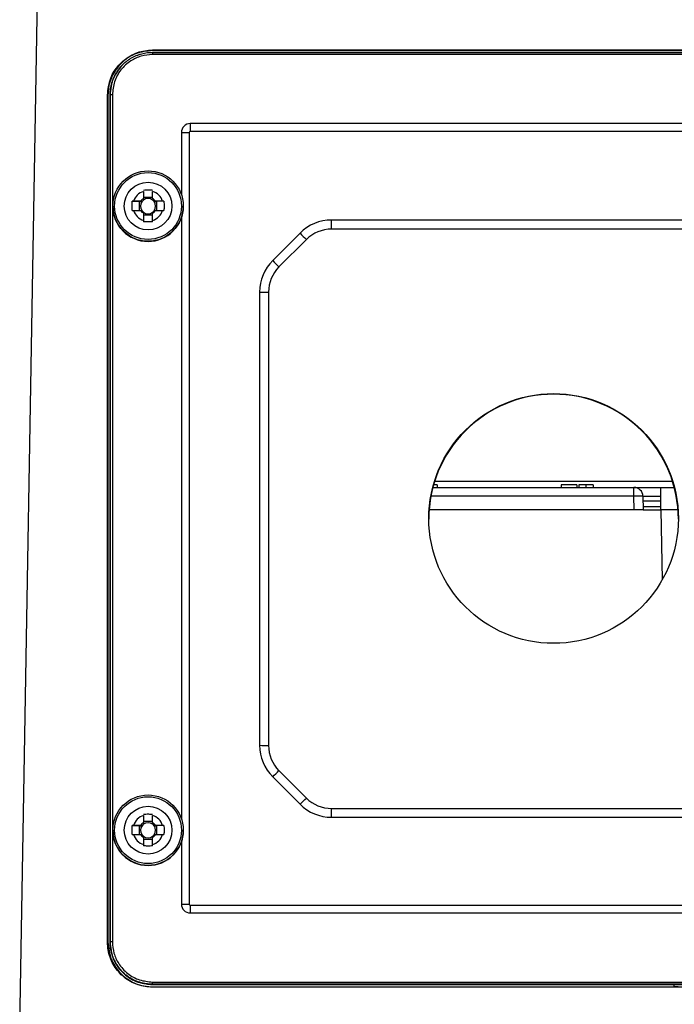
# Model space of a CAD drawing. Header units: millimetres. Extents: x -0.66 to 0.91, y -0.4 to 0.64.
# Tile 9 of 171: x -0.02 to 0.05, y -0.27 to -0.16. Entities that reach past the tile are written whole.
import ezdxf

# ---------------------------------------------------------------- set-up
doc = ezdxf.new("R2010")
doc.units = ezdxf.units.MM
doc.layers.add('FORMAT', color=7, linetype='Continuous')

msp = doc.modelspace()

# ---------------------------------------------------------------- linework, layer by layer
at = {"layer": 'FORMAT', "color": 7, "linetype": 'Continuous', "lineweight": 25}
for p, q in [((-0.021333, -0.270031), (-0.01917, -0.14611)), ((0.183571, -0.16047), (-0.006429, -0.16047)), ((-0.006429, -0.160522), (-0.006429, -0.16047)), ((-0.006429, -0.160522), (0.183571, -0.160522)), ((-0.006429, -0.160729), (-0.006429, -0.160974)), ((-0.006429, -0.160729), (0.183571, -0.160729)), ((0.183571, -0.160974), (-0.006429, -0.160974)), ((-0.010599, -0.163199), (-0.010601, -0.163203)), ((-0.011482, -0.260522), (-0.011482, -0.165522)), ((-0.011429, -0.165522), (-0.011482, -0.165522)), ((-0.011429, -0.165522), (-0.011429, -0.260522)), ((-0.011186, -0.165487), (-0.011203, -0.165505)), ((-0.011203, -0.165505), (-0.011203, -0.260505)), ((-0.011184, -0.165483), (-0.011186, -0.165487)), ((-0.011186, -0.165487), (-0.011186, -0.260487)), ((-0.011184, -0.260483), (-0.011184, -0.165483)), ((-0.010934, -0.165478), (-0.010934, -0.260478)), ((0.054463, -0.168716), (-0.002186, -0.168716)), ((-0.002186, -0.168716), (-0.002186, -0.169591)), ((-0.00319, -0.169721), (-0.00319, -0.176697)), ((-0.002324, -0.169729), (-0.002324, -0.256245)), ((0.179327, -0.169591), (-0.002186, -0.169591)), ((-0.007444, -0.17632), (-0.007444, -0.177127)), ((-0.006414, -0.177127), (-0.006414, -0.17632)), ((-0.008558, -0.177433), (-0.008707, -0.177435)), ((-0.008707, -0.177435), (-0.007913, -0.177463)), ((-0.007751, -0.177433), (-0.008558, -0.177433)), ((-0.007913, -0.177463), (-0.007913, -0.178463)), ((-0.007913, -0.177463), (-0.007607, -0.177463)), ((-0.006414, -0.176994), (-0.007444, -0.176994)), ((-0.006252, -0.177463), (-0.005946, -0.177463)), ((-0.005301, -0.177433), (-0.006108, -0.177433)), ((-0.005151, -0.177435), (-0.005946, -0.177463)), ((-0.005946, -0.178463), (-0.005946, -0.177463)), ((-0.005151, -0.177435), (-0.005301, -0.177433)), ((-0.010879, -0.17797), (-0.010879, -0.17798)), ((-0.008707, -0.178465), (-0.008558, -0.178463)), ((-0.008558, -0.178463), (-0.007751, -0.178463)), ((-0.007444, -0.178769), (-0.007444, -0.179576)), ((-0.006414, -0.179576), (-0.006414, -0.178769)), ((-0.006108, -0.178463), (-0.005301, -0.178463)), ((-0.005301, -0.178463), (-0.005151, -0.178465)), ((-0.002979, -0.17798), (-0.002979, -0.17797)), ((-0.007444, -0.178961), (-0.006414, -0.178961)), ((-0.007444, -0.179576), (-0.007444, -0.179727)), ((-0.006414, -0.179727), (-0.006414, -0.179576)), ((-0.00319, -0.179253), (-0.00319, -0.246686)), ((0.163482, -0.179537), (0.013659, -0.179537)), ((0.013659, -0.180554), (0.013659, -0.179537)), ((0.010124, -0.181001), (0.007053, -0.184072)), ((0.163482, -0.180554), (0.013659, -0.180554)), ((0.010831, -0.181725), (0.00776, -0.184796)), ((0.005588, -0.187607), (0.005588, -0.238438)), ((0.006588, -0.187624), (0.006588, -0.238455)), ((0.025027, -0.209522), (0.047594, -0.209522)), ((0.025515, -0.209222), (0.025109, -0.209222)), ((0.025227, -0.208829), (0.051914, -0.208829)), ((0.025515, -0.209222), (0.025515, -0.209522)), ((0.039409, -0.209222), (0.039409, -0.209522)), ((0.041172, -0.209222), (0.039409, -0.209222)), ((0.041172, -0.209222), (0.041172, -0.209522)), ((0.041396, -0.209222), (0.041396, -0.209522)), ((0.042205, -0.209222), (0.042205, -0.209522)), ((0.043031, -0.209222), (0.043031, -0.209522)), ((0.047594, -0.210505), (0.047594, -0.209522)), ((0.047594, -0.209522), (0.050621, -0.209522)), ((0.050621, -0.21199), (0.050621, -0.209522)), ((0.050621, -0.209522), (0.052115, -0.209522)), ((0.047594, -0.210505), (0.024807, -0.210505)), ((0.047621, -0.212022), (0.047594, -0.210505)), ((0.048594, -0.210505), (0.048621, -0.212022)), ((0.050621, -0.210522), (0.048594, -0.210522)), ((0.048603, -0.211022), (0.050621, -0.211022)), ((0.050621, -0.21171), (0.048615, -0.21171)), ((0.050621, -0.212022), (0.050621, -0.21199)), ((0.050621, -0.21199), (0.050621, -0.212022)), ((0.047621, -0.212022), (0.02461, -0.212022)), ((0.048621, -0.212022), (0.047621, -0.212022)), ((0.048621, -0.212022), (0.050621, -0.212022)), ((0.050621, -0.212022), (0.050759, -0.219892)), ((0.050621, -0.212022), (0.050621, -0.212022)), ((0.052532, -0.212022), (0.050621, -0.212022)), ((0.00776, -0.241283), (0.010831, -0.244354)), ((0.007053, -0.241973), (0.010124, -0.245043)), ((0.013659, -0.246507), (0.013659, -0.245525)), ((0.013659, -0.245525), (0.163482, -0.245525)), ((-0.007444, -0.246309), (-0.007444, -0.247116)), ((-0.006414, -0.246984), (-0.007444, -0.246984)), ((-0.006414, -0.247116), (-0.006414, -0.246309)), ((0.013659, -0.246507), (0.163482, -0.246507)), ((-0.010879, -0.247959), (-0.010879, -0.24797)), ((-0.008558, -0.247422), (-0.008707, -0.247424)), ((-0.008707, -0.247424), (-0.007913, -0.247452)), ((-0.007751, -0.247422), (-0.008558, -0.247422)), ((-0.007913, -0.247452), (-0.007913, -0.248452)), ((-0.007913, -0.247452), (-0.007607, -0.247452)), ((-0.006252, -0.247452), (-0.005946, -0.247452)), ((-0.005301, -0.247422), (-0.006108, -0.247422)), ((-0.005151, -0.247424), (-0.005946, -0.247452)), ((-0.005946, -0.248452), (-0.005946, -0.247452)), ((-0.005151, -0.247424), (-0.005301, -0.247422)), ((-0.002979, -0.24797), (-0.002979, -0.247959)), ((-0.008707, -0.248454), (-0.008558, -0.248452)), ((-0.008558, -0.248452), (-0.007751, -0.248452)), ((-0.007444, -0.248758), (-0.007444, -0.249566)), ((-0.007444, -0.24895), (-0.006414, -0.24895)), ((-0.006414, -0.249566), (-0.006414, -0.248758)), ((-0.006108, -0.248452), (-0.005301, -0.248452)), ((-0.005301, -0.248452), (-0.005151, -0.248454)), ((-0.00319, -0.249242), (-0.00319, -0.256236)), ((-0.007444, -0.249566), (-0.007444, -0.249717)), ((-0.006414, -0.249717), (-0.006414, -0.249566)), ((-0.002186, -0.256383), (0.179327, -0.256383)), ((-0.002186, -0.256383), (-0.002186, -0.25724)), ((-0.002186, -0.25724), (0.054543, -0.25724)), ((-0.011429, -0.260522), (-0.011482, -0.260522)), ((-0.011186, -0.260487), (-0.011203, -0.260505)), ((-0.011184, -0.260483), (-0.011186, -0.260487)), ((-0.006429, -0.264983), (0.183571, -0.264983)), ((-0.006429, -0.265237), (-0.006429, -0.264983)), ((-0.006429, -0.265237), (-0.006429, -0.265244)), ((0.183571, -0.265237), (-0.006429, -0.265237)), ((-0.006429, -0.265244), (-0.006429, -0.265279)), ((-0.006429, -0.265244), (0.183571, -0.265244)), ((-0.006429, -0.265279), (0.183571, -0.265279)), ((-0.006429, -0.265522), (-0.006429, -0.265574)), ((-0.006429, -0.265522), (0.052053, -0.265522)), ((0.183571, -0.265574), (-0.006429, -0.265574)), ((0.052053, -0.265279), (0.052053, -0.265522)), ((0.052053, -0.265522), (0.052071, -0.265505)), ((0.052071, -0.265279), (0.052071, -0.265505)), ((0.052071, -0.265505), (0.052558, -0.265505))]:
    msp.add_line(p, q, dxfattribs=at)
for centre, radius in [((-0.006929, -0.17797), 0.0039495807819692), ((-0.006929, -0.177966), 0.0037496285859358), ((-0.00693, -0.177966), 0.0026747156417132), ((0.03857, -0.213003), 0.0139993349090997), ((-0.006929, -0.247959), 0.0039495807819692), ((-0.006929, -0.247956), 0.0037496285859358), ((-0.00693, -0.247956), 0.0026747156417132)]:
    msp.add_circle(centre, radius, dxfattribs=at)
for centre, radius, start, end in [((-0.010995, -0.169136), 0.0036583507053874, 89.032857, 92.949467), ((-0.002186, -0.169721), 0.0010042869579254, 89.995637, 179.995636), ((-0.002418, -0.136111), 0.0336180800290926, 268.684651, 270.160746), ((-0.002186, -0.169729), 0.0001383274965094, 89.995637, 179.995636), ((-0.00693, -0.177948), 0.0017079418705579, 107.54393, 162.447343), ((-0.006929, -0.177948), 0.001707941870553, 17.552657, 72.45607), ((-0.00693, -0.177977), 0.0008507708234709, 142.753799, 217.246201), ((-0.006929, -0.177948), 0.0009692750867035, 122.087918, 147.903355), ((-0.006929, -0.177978), 0.0008509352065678, 127.23674, 142.754533), ((-0.006929, -0.177978), 0.0008510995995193, 52.763993, 127.236007), ((-0.006929, -0.177948), 0.0009692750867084, 32.096645, 57.912082), ((-0.006929, -0.177978), 0.000850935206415, 37.245467, 52.76326), ((-0.006929, -0.177977), 0.0008507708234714, 322.753799, 37.246201), ((-0.006929, -0.17798), 0.0039500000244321, 180.006373, 359.993627), ((-0.00693, -0.177948), 0.0017079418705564, 197.552657, 252.45607), ((-0.006929, -0.177948), 0.0009692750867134, 212.096645, 237.912082), ((-0.006929, -0.177977), 0.0008509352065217, 217.245467, 232.76326), ((-0.006929, -0.177977), 0.0008510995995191, 232.763993, 307.236007), ((-0.006929, -0.177948), 0.0017079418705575, 287.54393, 342.447343), ((-0.006929, -0.177948), 0.0009692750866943, 302.087918, 327.903355), ((-0.006929, -0.177977), 0.0008509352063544, 307.23674, 322.754533), ((0.013659, -0.184537), 0.0050003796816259, 89.999246, 134.994583), ((0.025642, -0.166562), 0.0211966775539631, 222.937507, 225.674174), ((0.013659, -0.184554), 0.0040003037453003, 89.999246, 134.994583), ((0.010587, -0.187607), 0.0049988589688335, 134.994583, 179.999246), ((0.022571, -0.169632), 0.0211966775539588, 222.937507, 225.674174), ((0.010587, -0.187624), 0.0039990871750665, 134.994583, 179.999246), ((0.006338, -0.173286), 0.0143399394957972, 267.001674, 270.998631), ((0.03857, -0.213067), 0.0139989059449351, 89.995522, 179.995751), ((0.038572, -0.213067), 0.0139989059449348, 0.004249, 90.004478), ((0.047594, -0.210522), 0.001, 1, 90), ((0.048094, -0.224832), 0.0143362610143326, 88.001617, 91.998383), ((0.006338, -0.224117), 0.014339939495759, 267.001674, 270.998631), ((0.010587, -0.238437), 0.0049988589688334, 180.000754, 225.005417), ((0.010587, -0.238455), 0.0039990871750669, 180.000754, 225.005417), ((-0.006102, -0.227775), 0.0193546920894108, 312.817611, 315.741707), ((0.013659, -0.241507), 0.0050003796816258, 225.005417, 270.000754), ((-0.003031, -0.230846), 0.0193546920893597, 312.817611, 315.741707), ((0.013659, -0.241525), 0.0040003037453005, 225.005417, 270.000754), ((-0.00693, -0.247937), 0.001707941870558, 107.54393, 162.447343), ((-0.006929, -0.247937), 0.0009692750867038, 122.087918, 147.903355), ((-0.006929, -0.247967), 0.0008509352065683, 127.23674, 142.754533), ((-0.006929, -0.247967), 0.0008510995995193, 52.763993, 127.236007), ((-0.006929, -0.247937), 0.001707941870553, 17.552657, 72.45607), ((-0.006929, -0.247937), 0.0009692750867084, 32.096645, 57.912082), ((-0.006929, -0.247967), 0.0008509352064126, 37.245467, 52.76326), ((-0.006929, -0.247969), 0.0039500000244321, 180.006373, 359.993627), ((-0.00693, -0.247967), 0.0008507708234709, 142.753799, 217.246201), ((-0.006929, -0.247967), 0.0008507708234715, 322.753799, 37.246201), ((-0.00693, -0.247937), 0.0017079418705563, 197.552657, 252.45607), ((-0.006929, -0.247937), 0.0009692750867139, 212.096645, 237.912082), ((-0.006929, -0.247967), 0.000850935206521, 217.245467, 232.76326), ((-0.006929, -0.247967), 0.0008510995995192, 232.763993, 307.236007), ((-0.006929, -0.247937), 0.0017079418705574, 287.54393, 342.447343), ((-0.006929, -0.247937), 0.0009692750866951, 302.087918, 327.903355), ((-0.006929, -0.247967), 0.0008509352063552, 307.23674, 322.754533), ((-0.002186, -0.256236), 0.0010042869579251, 180.004364, 270.004363), ((-0.002418, -0.222627), 0.0336180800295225, 268.684651, 270.160746), ((-0.002186, -0.256245), 0.0001383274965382, 180.004364, 270.004363), ((-0.010995, -0.264136), 0.0036583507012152, 89.032857, 92.949467)]:
    msp.add_arc(centre, radius, start, end, dxfattribs=at)
for points, knots in [([(-0.011481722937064, -0.165522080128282), (-0.0114086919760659, -0.1648710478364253), (-0.0112718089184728, -0.1636508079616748), (-0.0102787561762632, -0.1621096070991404), (-0.0089413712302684, -0.1610305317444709), (-0.0075723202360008, -0.1605292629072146), (-0.0067180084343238, -0.1604847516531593), (-0.0064293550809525, -0.1604697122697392)], [0, 0, 0, 0, 0.2457532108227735, 0.4606190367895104, 0.67567400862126, 0.890417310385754, 1, 1, 1, 1]), ([(-0.0064293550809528, -0.1605220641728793), (-0.007080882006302, -0.1605959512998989), (-0.0082955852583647, -0.1607337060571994), (-0.0098224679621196, -0.1617269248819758), (-0.0108847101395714, -0.1630545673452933), (-0.0113724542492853, -0.1644047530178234), (-0.0114151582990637, -0.1652432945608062), (-0.0114293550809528, -0.1655220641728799)], [0, 0, 0, 0, 0.2484457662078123, 0.4632009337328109, 0.6782459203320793, 0.8930342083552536, 1, 1, 1, 1]), ([(-0.011183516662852, -0.1654827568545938), (-0.0111835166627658, -0.1654827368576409), (-0.0111835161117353, -0.1653548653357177), (-0.0111729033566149, -0.1650978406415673), (-0.011125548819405, -0.1647126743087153), (-0.0110463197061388, -0.1643285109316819), (-0.010935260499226, -0.1639498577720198), (-0.0107922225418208, -0.1635800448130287), (-0.0106174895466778, -0.1632212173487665), (-0.0104109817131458, -0.1628743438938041), (-0.0101765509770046, -0.1625476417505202), (-0.0099168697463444, -0.1622436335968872), (-0.0096339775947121, -0.1619634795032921), (-0.0093251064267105, -0.1617051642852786), (-0.0090128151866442, -0.1614859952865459), (-0.0087038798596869, -0.161303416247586), (-0.0084025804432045, -0.1611529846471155), (-0.0080887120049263, -0.1610231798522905), (-0.0077763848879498, -0.1609197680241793), (-0.0074694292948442, -0.1608406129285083), (-0.0071488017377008, -0.1607797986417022), (-0.0068015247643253, -0.1607370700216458), (-0.0065536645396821, -0.1607314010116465), (-0.006429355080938, -0.1607285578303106)], [0, 0, 0, 0, 8.0361354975e-06, 0.0513874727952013, 0.1032425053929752, 0.1557980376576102, 0.2088427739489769, 0.2616372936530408, 0.314953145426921, 0.3690401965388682, 0.4236686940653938, 0.4763387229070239, 0.5295218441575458, 0.5834681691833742, 0.6379474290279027, 0.6826363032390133, 0.7275483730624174, 0.7731533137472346, 0.8189955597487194, 0.859631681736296, 0.9004329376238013, 0.9500640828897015, 1, 1, 1, 1]), ([(-0.0064293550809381, -0.1609741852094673), (-0.0068561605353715, -0.1610096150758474), (-0.0077097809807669, -0.1610804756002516), (-0.0089605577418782, -0.1616689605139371), (-0.010035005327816, -0.1626435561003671), (-0.010790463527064, -0.1639874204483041), (-0.0108862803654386, -0.1649860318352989), (-0.010933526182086, -0.1654784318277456)], [0, 0, 0, 0, 0.1811571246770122, 0.3623182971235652, 0.5764904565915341, 0.7911739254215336, 1, 1, 1, 1]), ([(-0.0098432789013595, -0.1621866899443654), (-0.010227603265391, -0.162660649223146), (-0.0110128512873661, -0.1636290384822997), (-0.0111389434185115, -0.1648707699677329), (-0.011203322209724, -0.1655047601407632)], [0, 0, 0, 0, 0.489430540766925, 1, 1, 1, 1]), ([(-0.0105992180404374, -0.1632037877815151), (-0.0106687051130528, -0.1633371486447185), (-0.0108004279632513, -0.1635899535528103), (-0.0109475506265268, -0.1639849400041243), (-0.0110478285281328, -0.1643344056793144), (-0.0111324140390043, -0.1647410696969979), (-0.0111788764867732, -0.1651127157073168), (-0.011184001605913, -0.1653932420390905), (-0.0111857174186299, -0.1654871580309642)], [0, 0, 0, 0, 0.1892268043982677, 0.3587069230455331, 0.5298131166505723, 0.6466831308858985, 0.8817148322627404, 1, 1, 1, 1]), ([(-0.0074443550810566, -0.1761720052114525), (-0.0073528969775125, -0.1761659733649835), (-0.0071692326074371, -0.1761538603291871), (-0.0069039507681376, -0.1761506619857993), (-0.0066513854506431, -0.1761559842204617), (-0.0064935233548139, -0.1761666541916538), (-0.0064143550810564, -0.176172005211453)], [0, 0, 0, 0, 0.2677112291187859, 0.5376124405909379, 0.7681113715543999, 1, 1, 1, 1]), ([(-0.0087072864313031, -0.1784645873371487), (-0.0087131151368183, -0.1783729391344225), (-0.0087248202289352, -0.1781888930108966), (-0.0087279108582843, -0.1779235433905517), (-0.0087227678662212, -0.1776711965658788), (-0.0087124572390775, -0.1775137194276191), (-0.0087072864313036, -0.1774347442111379)], [0, 0, 0, 0, 0.2677112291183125, 0.5376124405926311, 0.7681113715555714, 1, 1, 1, 1]), ([(-0.0076068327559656, -0.1774625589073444), (-0.0076114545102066, -0.1774616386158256), (-0.0076608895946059, -0.1774517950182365), (-0.0077079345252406, -0.1774419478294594), (-0.0077505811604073, -0.1774330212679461)], [0, 0, 0, 0, 0.0934913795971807, 1, 1, 1, 1]), ([(-0.0061081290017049, -0.1774330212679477), (-0.0061507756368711, -0.1774419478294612), (-0.0061978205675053, -0.1774517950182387), (-0.0062472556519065, -0.1774616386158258), (-0.0062518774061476, -0.1774625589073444)], [0, 0, 0, 0, 0.9065086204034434, 1, 1, 1, 1]), ([(-0.0051514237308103, -0.1774347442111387), (-0.0051455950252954, -0.1775259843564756), (-0.0051338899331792, -0.177709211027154), (-0.005130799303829, -0.177974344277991), (-0.0051359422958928, -0.1782270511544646), (-0.0051462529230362, -0.1783852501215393), (-0.00515142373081, -0.1784645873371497)], [0, 0, 0, 0, 0.267711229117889, 0.5376124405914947, 0.7681113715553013, 1, 1, 1, 1]), ([(-0.0077505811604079, -0.1784628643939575), (-0.0077079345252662, -0.17847179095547), (-0.0076608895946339, -0.1784816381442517), (-0.0076114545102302, -0.1784914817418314), (-0.007606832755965, -0.178492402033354)], [0, 0, 0, 0, 0.9065086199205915, 1, 1, 1, 1]), ([(-0.0062518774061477, -0.1784924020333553), (-0.0062472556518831, -0.1784914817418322), (-0.0061978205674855, -0.1784816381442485), (-0.0061507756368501, -0.1784717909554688), (-0.0061081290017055, -0.1784628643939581)], [0, 0, 0, 0, 0.0934913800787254, 1, 1, 1, 1]), ([(-0.0064143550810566, -0.1797273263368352), (-0.0065058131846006, -0.1797329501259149), (-0.0066894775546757, -0.1797442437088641), (-0.0069547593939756, -0.179747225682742), (-0.0072073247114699, -0.1797422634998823), (-0.007365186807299, -0.1797323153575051), (-0.0074443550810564, -0.1797273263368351)], [0, 0, 0, 0, 0.2677112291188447, 0.537612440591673, 0.7681113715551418, 0.9999999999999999, 0.9999999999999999, 0.9999999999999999, 0.9999999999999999]), ([(0.0422052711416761, -0.2092220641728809), (0.0420913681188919, -0.2092220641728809), (0.0418637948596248, -0.2092220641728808), (0.0416013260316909, -0.2092220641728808), (0.0414425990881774, -0.2092220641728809), (0.0414118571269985, -0.2092220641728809), (0.0413964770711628, -0.2092220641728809)], [0, 0, 0, 0, 0.2798589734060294, 0.5591459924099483, 0.7794428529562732, 1, 1, 1, 1]), ([(0.0430310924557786, -0.2092220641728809), (0.043015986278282, -0.2092220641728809), (0.0429857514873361, -0.2092220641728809), (0.0427557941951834, -0.2092220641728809), (0.0424853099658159, -0.2092220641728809), (0.0422986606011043, -0.2092220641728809), (0.0422052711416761, -0.2092220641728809)], [0, 0, 0, 0, 0.2792950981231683, 0.5590050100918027, 0.7793494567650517, 1, 1, 1, 1]), ([(-0.0074443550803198, -0.2461613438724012), (-0.0073528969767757, -0.2461553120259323), (-0.0071692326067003, -0.2461431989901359), (-0.0069039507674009, -0.246140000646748), (-0.0066513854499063, -0.2461453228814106), (-0.0064935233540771, -0.2461559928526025), (-0.0064143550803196, -0.2461613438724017)], [0, 0, 0, 0, 0.2677112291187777, 0.5376124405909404, 0.7681113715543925, 1, 1, 1, 1]), ([(-0.0087072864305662, -0.2484539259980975), (-0.0087131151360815, -0.2483622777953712), (-0.0087248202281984, -0.2481782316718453), (-0.0087279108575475, -0.2479128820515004), (-0.0087227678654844, -0.2476605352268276), (-0.0087124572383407, -0.2475030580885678), (-0.0087072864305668, -0.2474240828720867)], [0, 0, 0, 0, 0.2677112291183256, 0.5376124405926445, 0.7681113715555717, 1, 1, 1, 1]), ([(-0.0076068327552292, -0.2474518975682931), (-0.0076114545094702, -0.2474509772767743), (-0.0076608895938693, -0.2474411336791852), (-0.0077079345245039, -0.2474312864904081), (-0.0077505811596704, -0.2474223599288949)], [0, 0, 0, 0, 0.0934913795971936, 1, 1, 1, 1]), ([(-0.0061081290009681, -0.2474223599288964), (-0.0061507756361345, -0.2474312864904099), (-0.0061978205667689, -0.2474411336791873), (-0.0062472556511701, -0.2474509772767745), (-0.0062518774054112, -0.2474518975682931)], [0, 0, 0, 0, 0.9065086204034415, 1, 1, 1, 1]), ([(-0.0051514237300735, -0.2474240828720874), (-0.0051455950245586, -0.2475153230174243), (-0.0051338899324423, -0.2476985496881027), (-0.0051307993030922, -0.2479636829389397), (-0.0051359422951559, -0.2482163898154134), (-0.0051462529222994, -0.2483745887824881), (-0.0051514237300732, -0.2484539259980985)], [0, 0, 0, 0, 0.2677112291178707, 0.5376124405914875, 0.7681113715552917, 1, 1, 1, 1]), ([(-0.007750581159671, -0.2484522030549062), (-0.0077079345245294, -0.2484611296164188), (-0.0076608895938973, -0.2484709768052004), (-0.0076114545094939, -0.2484808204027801), (-0.0076068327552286, -0.2484817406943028)], [0, 0, 0, 0, 0.9065086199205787, 1, 1, 1, 1]), ([(-0.0062518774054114, -0.2484817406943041), (-0.0062472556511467, -0.248480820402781), (-0.006197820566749, -0.2484709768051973), (-0.0061507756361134, -0.2484611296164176), (-0.0061081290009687, -0.2484522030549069)], [0, 0, 0, 0, 0.0934913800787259, 1, 1, 1, 1]), ([(-0.0064143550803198, -0.249716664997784), (-0.0065058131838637, -0.2497222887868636), (-0.0066894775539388, -0.2497335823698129), (-0.0069547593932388, -0.2497365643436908), (-0.007207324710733, -0.2497316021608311), (-0.0073651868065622, -0.2497216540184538), (-0.0074443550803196, -0.2497166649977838)], [0, 0, 0, 0, 0.2677112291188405, 0.5376124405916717, 0.7681113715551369, 1, 1, 1, 1]), ([(-0.0064293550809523, -0.2655744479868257), (-0.0070805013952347, -0.2655013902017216), (-0.0083007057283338, -0.2653644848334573), (-0.0098416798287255, -0.2643715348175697), (-0.0109206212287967, -0.26303453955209), (-0.0114220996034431, -0.2616655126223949), (-0.0114666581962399, -0.2608109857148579), (-0.0114817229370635, -0.2605220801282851)], [0, 0, 0, 0, 0.2457573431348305, 0.4605327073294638, 0.6755435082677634, 0.8903050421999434, 1, 1, 1, 1]), ([(-0.0114293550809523, -0.2605220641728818), (-0.0113554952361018, -0.2611734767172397), (-0.0112177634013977, -0.2623882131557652), (-0.0102244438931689, -0.2639153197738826), (-0.0088964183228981, -0.2649776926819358), (-0.0075462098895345, -0.2654652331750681), (-0.006707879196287, -0.2655078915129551), (-0.0064293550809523, -0.2655220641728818)], [0, 0, 0, 0, 0.2484414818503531, 0.4632869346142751, 0.6783752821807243, 0.8931445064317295, 1, 1, 1, 1]), ([(-0.011203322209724, -0.260504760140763), (-0.0111315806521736, -0.2611302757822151), (-0.0109881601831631, -0.2623807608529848), (-0.0098854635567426, -0.263957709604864), (-0.0083082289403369, -0.2650627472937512), (-0.0070563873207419, -0.2652066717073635), (-0.0064293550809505, -0.2652787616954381)], [0, 0, 0, 0, 0.2499975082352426, 0.499776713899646, 0.7494442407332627, 0.9999999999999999, 0.9999999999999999, 0.9999999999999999, 0.9999999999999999]), ([(-0.0111857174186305, -0.2604871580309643), (-0.0111826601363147, -0.2606131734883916), (-0.0111733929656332, -0.2609951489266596), (-0.0110875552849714, -0.2615033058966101), (-0.0109441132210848, -0.2620009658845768), (-0.0108033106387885, -0.2623696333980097), (-0.0106302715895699, -0.2627299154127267), (-0.0104248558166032, -0.2630784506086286), (-0.0101910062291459, -0.2634069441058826), (-0.0098458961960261, -0.2638148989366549), (-0.0094508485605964, -0.2641777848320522), (-0.009014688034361, -0.2644862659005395), (-0.0086698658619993, -0.2646889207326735), (-0.0083100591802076, -0.2648621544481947), (-0.0079322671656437, -0.2650057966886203), (-0.0075818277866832, -0.2651056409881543), (-0.0071753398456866, -0.265190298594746), (-0.0068039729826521, -0.2652366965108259), (-0.0065234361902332, -0.2652418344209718), (-0.0064293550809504, -0.2652435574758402)], [0, 0, 0, 0, 0.0506259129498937, 0.1534562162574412, 0.2057654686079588, 0.2585960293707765, 0.3117959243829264, 0.3661623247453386, 0.420931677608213, 0.4735810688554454, 0.5806554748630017, 0.6352124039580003, 0.6879925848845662, 0.7411382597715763, 0.7954482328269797, 0.8501630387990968, 0.8873105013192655, 0.9622083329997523, 1, 1, 1, 1]), ([(-0.0064293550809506, -0.2652369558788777), (-0.0064293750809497, -0.2652369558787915), (-0.0065571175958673, -0.2652369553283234), (-0.0068135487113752, -0.2652263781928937), (-0.0071985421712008, -0.2651791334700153), (-0.0075827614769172, -0.2650999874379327), (-0.0079618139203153, -0.2649888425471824), (-0.0083311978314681, -0.2648460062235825), (-0.0086900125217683, -0.2646713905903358), (-0.0090370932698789, -0.2644648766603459), (-0.0093642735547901, -0.2642301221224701), (-0.0096680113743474, -0.2639706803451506), (-0.0099482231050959, -0.2636878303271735), (-0.0102067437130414, -0.2633788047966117), (-0.0104262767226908, -0.2630659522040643), (-0.0106088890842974, -0.2627568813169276), (-0.0107592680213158, -0.2624556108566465), (-0.010889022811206, -0.2621417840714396), (-0.0109923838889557, -0.2618295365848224), (-0.011071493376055, -0.2615226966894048), (-0.011132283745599, -0.261202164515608), (-0.0111750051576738, -0.2608549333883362), (-0.0111806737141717, -0.260607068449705), (-0.0111835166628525, -0.2604827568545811)], [0, 0, 0, 0, 8.0361352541e-06, 0.0513278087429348, 0.1029883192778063, 0.1557021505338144, 0.2087747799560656, 0.2615260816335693, 0.3146495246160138, 0.3689335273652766, 0.4236165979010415, 0.4762585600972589, 0.5292664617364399, 0.5834221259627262, 0.6379702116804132, 0.6826568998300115, 0.7275666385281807, 0.7731686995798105, 0.8190078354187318, 0.8596294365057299, 0.9004158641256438, 0.9500556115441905, 1, 1, 1, 1]), ([(-0.0109335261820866, -0.2604784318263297), (-0.0108981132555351, -0.2609051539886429), (-0.0108272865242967, -0.2617586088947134), (-0.0102389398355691, -0.2630094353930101), (-0.0092643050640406, -0.2640840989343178), (-0.0079202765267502, -0.2648396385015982), (-0.006921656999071, -0.26493544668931), (-0.0064293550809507, -0.264982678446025)], [0, 0, 0, 0, 0.1811499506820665, 0.3623043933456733, 0.5765514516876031, 0.7912472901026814, 1, 1, 1, 1])]:
    msp.add_open_spline(points, degree=3, knots=knots, dxfattribs=at)

doc.saveas('drawing.dxf')
